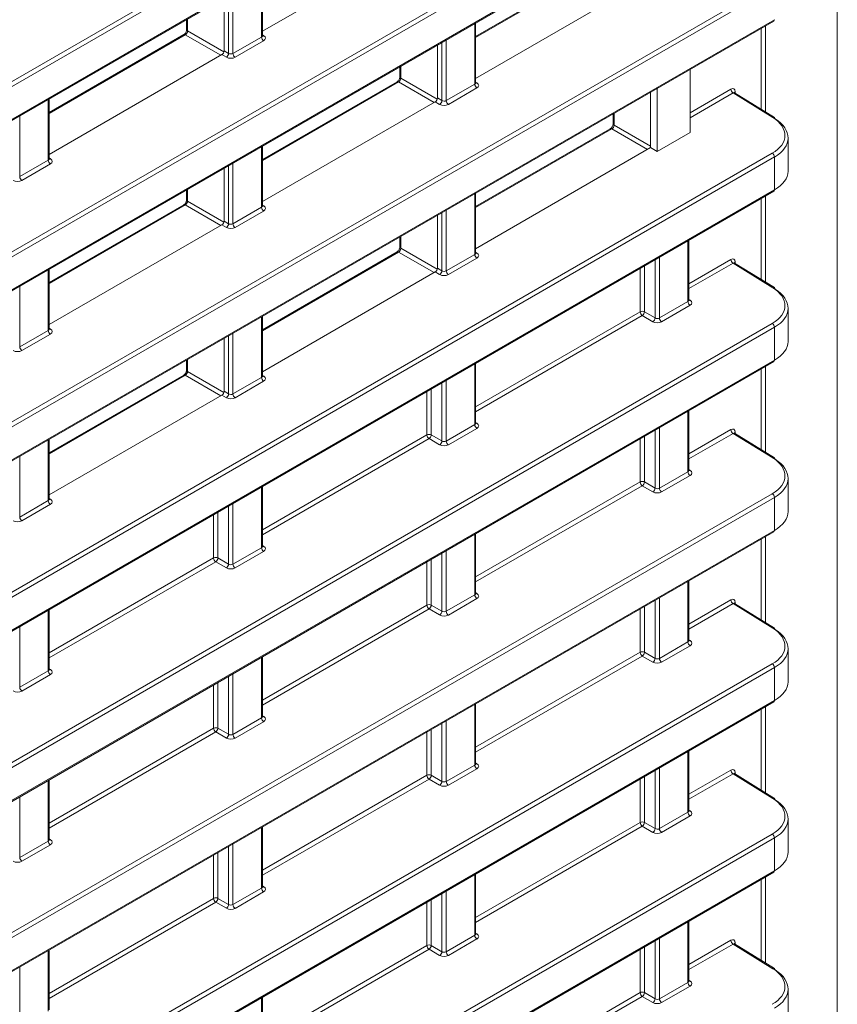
# Model space of a CAD drawing. Header units: millimetres. Extents: x 0 to 1118, y 0 to 864.
# Tile 219 of 235: x 983 to 996, y 613 to 629. Entities that reach past the tile are written whole.
import ezdxf

# ---------------------------------------------------------------- set-up
doc = ezdxf.new("R2010")
doc.units = ezdxf.units.MM

msp = doc.modelspace()

# ---------------------------------------------------------------- linework, layer by layer
at = {"color": 9, "linetype": 'Continuous', "lineweight": 0}
for p, q in [((996.471, 600.479), (996.471, 651.43)), ((973.453, 622.609), (995.42, 635.29)), ((995.455, 635.229), (973.488, 622.548)), ((973.488, 622.016), (995.455, 634.697)), ((973.453, 619.857), (995.42, 632.538)), ((995.455, 632.478), (973.488, 619.796)), ((973.488, 619.264), (995.455, 631.945)), ((992.826, 630.179), (990.624, 628.907)), ((987.163, 628.913), (987.163, 629.893)), ((973.453, 617.105), (995.42, 629.787)), ((995.455, 629.726), (973.488, 617.045)), ((986.632, 628.648), (986.632, 629.587)), ((986.702, 629.627), (986.702, 628.647)), ((973.488, 616.512), (995.455, 629.194)), ((985.968, 629.203), (985.968, 629.012)), ((990.61, 628.151), (990.61, 629.131)), ((995.31, 629.093), (995.31, 627.703)), ((985.932, 628.95), (983.73, 627.679)), ((986.507, 628.619), (985.932, 628.95)), ((985.968, 629.012), (986.556, 628.672)), ((986.702, 628.647), (987.163, 628.913)), ((987.177, 628.948), (987.199, 628.934)), ((995.24, 627.746), (995.24, 629.052)), ((987.197, 628.852), (986.736, 628.586)), ((990.079, 627.886), (990.079, 628.825)), ((990.149, 628.865), (990.149, 627.885)), ((986.596, 628.587), (986.524, 628.629)), ((986.559, 628.69), (986.632, 628.648)), ((989.415, 628.441), (989.415, 628.25)), ((989.379, 628.189), (987.177, 626.917)), ((989.954, 627.857), (989.379, 628.189)), ((989.415, 628.25), (990.003, 627.91)), ((990.149, 627.885), (990.61, 628.151)), ((990.624, 628.186), (990.646, 628.173)), ((990.644, 628.09), (990.184, 627.824)), ((994.092, 627.69), (994.75, 628.07)), ((994.785, 628.009), (994.092, 627.609)), ((995.429, 627.611), (994.785, 628.009)), ((994.821, 628.029), (994.821, 628.005)), ((983.715, 626.923), (983.715, 627.903)), ((990.043, 627.825), (989.971, 627.867)), ((990.006, 627.928), (990.079, 627.886)), ((983.255, 627.637), (983.255, 626.657)), ((992.862, 627.68), (992.862, 627.488)), ((992.862, 627.488), (993.453, 627.147)), ((992.826, 627.427), (990.624, 626.156)), ((993.401, 627.095), (992.826, 627.427)), ((973.453, 614.354), (995.42, 627.035)), ((987.163, 626.161), (987.163, 627.141)), ((995.455, 626.974), (973.488, 614.293)), ((983.255, 626.657), (983.715, 626.923)), ((983.75, 626.862), (983.289, 626.596)), ((983.73, 626.958), (983.751, 626.944)), ((986.632, 625.896), (986.632, 626.835)), ((986.702, 626.875), (986.702, 625.895)), ((995.455, 626.442), (995.455, 626.974)), ((973.488, 613.761), (995.455, 626.442)), ((985.968, 626.452), (985.968, 626.26)), ((990.61, 625.399), (990.61, 626.38)), ((985.932, 626.199), (983.73, 624.927)), ((986.507, 625.867), (985.932, 626.199)), ((985.968, 626.26), (986.556, 625.92)), ((987.177, 626.196), (987.199, 626.183)), ((995.24, 624.994), (995.24, 626.301)), ((995.31, 626.341), (995.31, 624.951)), ((986.702, 625.895), (987.163, 626.161)), ((987.197, 626.1), (986.736, 625.834)), ((990.079, 625.134), (990.079, 626.073)), ((990.149, 626.114), (990.149, 625.133)), ((986.596, 625.835), (986.524, 625.877)), ((986.559, 625.938), (986.632, 625.896)), ((989.415, 625.69), (989.415, 625.498)), ((994.057, 624.638), (994.057, 625.618)), ((989.379, 625.437), (987.177, 624.166)), ((989.954, 625.105), (989.379, 625.437)), ((989.415, 625.498), (990.003, 625.158)), ((990.149, 625.133), (990.61, 625.399)), ((990.624, 625.434), (990.646, 625.421)), ((990.644, 625.339), (990.184, 625.072)), ((993.526, 624.373), (993.526, 625.311)), ((993.596, 625.352), (993.596, 624.372)), ((994.072, 624.926), (994.75, 625.318)), ((994.785, 625.257), (994.072, 624.846)), ((995.429, 624.859), (994.785, 625.257)), ((994.821, 625.277), (994.821, 625.253)), ((983.715, 624.171), (983.715, 625.151)), ((990.043, 625.073), (989.971, 625.115)), ((990.006, 625.176), (990.079, 625.134)), ((993.284, 624.472), (993.284, 625.172)), ((993.354, 625.212), (993.354, 624.472)), ((983.255, 624.885), (983.255, 623.905)), ((993.596, 624.372), (994.057, 624.638)), ((994.072, 624.672), (994.093, 624.659)), ((990.624, 622.936), (993.284, 624.472)), ((993.354, 624.472), (993.526, 624.373)), ((994.092, 624.577), (993.631, 624.311)), ((973.453, 611.602), (995.42, 624.283)), ((987.163, 623.409), (987.163, 624.39)), ((993.318, 624.411), (990.624, 622.856)), ((993.491, 624.311), (993.318, 624.411)), ((995.455, 624.222), (973.488, 611.541)), ((983.255, 623.905), (983.715, 624.171)), ((983.73, 624.206), (983.751, 624.193)), ((986.702, 624.124), (986.702, 623.143)), ((995.455, 623.69), (995.455, 624.222)), ((983.75, 624.11), (983.289, 623.844)), ((986.632, 623.144), (986.632, 624.083)), ((973.488, 611.009), (995.455, 623.69)), ((985.968, 623.7), (985.968, 623.508)), ((985.968, 623.508), (986.556, 623.168)), ((990.61, 622.648), (990.61, 623.628)), ((995.24, 622.243), (995.24, 623.549)), ((995.31, 623.589), (995.31, 622.199)), ((985.932, 623.447), (983.73, 622.176)), ((986.507, 623.115), (985.932, 623.447)), ((986.702, 623.143), (987.163, 623.409)), ((987.197, 623.349), (986.736, 623.082)), ((987.177, 623.444), (987.199, 623.431)), ((990.149, 623.362), (990.149, 622.382)), ((986.559, 623.186), (986.632, 623.144)), ((989.837, 622.482), (989.837, 623.182)), ((989.907, 623.222), (989.907, 622.482)), ((990.079, 622.383), (990.079, 623.321)), ((986.596, 623.083), (986.524, 623.125)), ((994.057, 621.886), (994.057, 622.866)), ((990.149, 622.382), (990.61, 622.648)), ((990.644, 622.587), (990.184, 622.321)), ((990.624, 622.682), (990.646, 622.669)), ((993.526, 621.621), (993.526, 622.56)), ((993.596, 622.6), (993.596, 621.62)), ((994.072, 622.175), (994.75, 622.567)), ((983.715, 621.419), (983.715, 622.4)), ((987.177, 620.946), (989.837, 622.482)), ((989.871, 622.421), (987.177, 620.866)), ((990.043, 622.321), (989.871, 622.421)), ((989.907, 622.482), (990.079, 622.383)), ((993.284, 621.72), (993.284, 622.42)), ((993.354, 622.46), (993.354, 621.72)), ((994.785, 622.506), (994.072, 622.094)), ((995.429, 622.108), (994.785, 622.506)), ((994.821, 622.526), (994.821, 622.501)), ((983.255, 622.134), (983.255, 621.153)), ((994.072, 621.921), (994.093, 621.907)), ((993.596, 621.62), (994.057, 621.886)), ((994.092, 621.825), (993.631, 621.559)), ((987.163, 620.658), (987.163, 621.638)), ((990.624, 620.185), (993.284, 621.72)), ((993.318, 621.659), (990.624, 620.104)), ((993.491, 621.56), (993.318, 621.659)), ((993.354, 621.72), (993.526, 621.621)), ((973.453, 608.85), (995.42, 621.531)), ((995.455, 621.471), (973.488, 608.789)), ((983.255, 621.153), (983.715, 621.419)), ((983.73, 621.454), (983.751, 621.441)), ((995.455, 620.938), (995.455, 621.471)), ((983.75, 621.359), (983.289, 621.092)), ((986.632, 620.393), (986.632, 621.331)), ((986.702, 621.372), (986.702, 620.392)), ((986.389, 620.492), (986.389, 621.192)), ((986.46, 621.232), (986.46, 620.492)), ((973.488, 608.257), (995.455, 620.938)), ((990.61, 619.896), (990.61, 620.876)), ((995.24, 619.491), (995.24, 620.797)), ((995.31, 620.838), (995.31, 619.448)), ((986.702, 620.392), (987.163, 620.658)), ((987.177, 620.692), (987.199, 620.679)), ((983.73, 618.956), (986.389, 620.492)), ((986.46, 620.492), (986.632, 620.393)), ((987.197, 620.597), (986.736, 620.331)), ((989.907, 620.47), (989.907, 619.73)), ((990.079, 619.631), (990.079, 620.57)), ((990.149, 620.61), (990.149, 619.63)), ((986.424, 620.431), (983.73, 618.876)), ((986.596, 620.331), (986.424, 620.431)), ((989.837, 619.73), (989.837, 620.43)), ((994.057, 619.134), (994.057, 620.114)), ((990.149, 619.63), (990.61, 619.896)), ((990.644, 619.835), (990.184, 619.569)), ((990.624, 619.931), (990.646, 619.917)), ((993.596, 619.848), (993.596, 618.868)), ((987.177, 618.195), (989.837, 619.73)), ((989.871, 619.669), (987.177, 618.114)), ((990.043, 619.57), (989.871, 619.669)), ((989.907, 619.73), (990.079, 619.631)), ((993.284, 618.968), (993.284, 619.668)), ((993.354, 619.709), (993.354, 618.969)), ((993.526, 618.869), (993.526, 619.808)), ((994.072, 619.423), (994.75, 619.815)), ((994.785, 619.754), (994.072, 619.342)), ((995.429, 619.356), (994.785, 619.754)), ((994.821, 619.774), (994.821, 619.75)), ((983.715, 618.668), (983.715, 619.648)), ((983.255, 619.382), (983.255, 618.402)), ((993.596, 618.868), (994.057, 619.134)), ((994.092, 619.073), (993.631, 618.807)), ((994.072, 619.169), (994.093, 619.156)), ((987.163, 617.906), (987.163, 618.886)), ((990.624, 617.433), (993.284, 618.968)), ((993.318, 618.907), (990.624, 617.352)), ((993.491, 618.808), (993.318, 618.907)), ((993.354, 618.969), (993.526, 618.869)), ((973.453, 606.098), (995.42, 618.78)), ((995.455, 618.719), (973.488, 606.038)), ((995.455, 618.187), (995.455, 618.719)), ((983.255, 618.402), (983.715, 618.668)), ((983.75, 618.607), (983.289, 618.341)), ((983.73, 618.702), (983.751, 618.689)), ((986.632, 617.641), (986.632, 618.58)), ((986.702, 618.62), (986.702, 617.64)), ((986.389, 617.74), (986.389, 618.44)), ((986.46, 618.48), (986.46, 617.74)), ((973.488, 605.505), (995.455, 618.187)), ((990.61, 617.144), (990.61, 618.124)), ((995.31, 618.086), (995.31, 616.696)), ((987.177, 617.941), (987.199, 617.927)), ((995.24, 616.739), (995.24, 618.045)), ((986.702, 617.64), (987.163, 617.906)), ((987.197, 617.845), (986.736, 617.579)), ((990.079, 616.879), (990.079, 617.818)), ((990.149, 617.858), (990.149, 616.878)), ((983.73, 616.205), (986.389, 617.74)), ((986.424, 617.679), (983.73, 616.124)), ((986.596, 617.58), (986.424, 617.679)), ((986.46, 617.74), (986.632, 617.641)), ((989.837, 616.978), (989.837, 617.678)), ((989.907, 617.719), (989.907, 616.979)), ((994.057, 616.382), (994.057, 617.363)), ((990.149, 616.878), (990.61, 617.144)), ((990.624, 617.179), (990.646, 617.166)), ((987.177, 615.443), (989.837, 616.978)), ((989.907, 616.979), (990.079, 616.879)), ((990.644, 617.083), (990.184, 616.817)), ((993.526, 616.117), (993.526, 617.056)), ((993.596, 617.097), (993.596, 616.116)), ((994.072, 616.671), (994.75, 617.063)), ((994.785, 617.002), (994.072, 616.59)), ((995.429, 616.604), (994.785, 617.002)), ((994.821, 617.022), (994.821, 616.998)), ((983.715, 615.916), (983.715, 616.896)), ((989.871, 616.917), (987.177, 615.362)), ((990.043, 616.818), (989.871, 616.917)), ((993.284, 616.216), (993.284, 616.916)), ((993.354, 616.957), (993.354, 616.217)), ((983.255, 616.63), (983.255, 615.65)), ((993.596, 616.116), (994.057, 616.382)), ((994.072, 616.417), (994.093, 616.404)), ((990.624, 614.681), (993.284, 616.216)), ((993.354, 616.217), (993.526, 616.117)), ((994.092, 616.322), (993.631, 616.056)), ((973.453, 603.347), (995.42, 616.028)), ((987.163, 615.154), (987.163, 616.134)), ((993.318, 616.156), (990.624, 614.6)), ((993.491, 616.056), (993.318, 616.156)), ((995.455, 615.967), (973.488, 603.286)), ((983.255, 615.65), (983.715, 615.916)), ((983.75, 615.855), (983.289, 615.589)), ((983.73, 615.951), (983.751, 615.937)), ((986.702, 615.868), (986.702, 614.888)), ((995.455, 615.435), (995.455, 615.967)), ((986.389, 614.988), (986.389, 615.688)), ((986.46, 615.729), (986.46, 614.989)), ((986.632, 614.889), (986.632, 615.828)), ((973.488, 602.754), (995.455, 615.435)), ((990.61, 614.392), (990.61, 615.373)), ((995.24, 613.987), (995.24, 615.294)), ((995.31, 615.334), (995.31, 613.944)), ((986.702, 614.888), (987.163, 615.154)), ((987.197, 615.093), (986.736, 614.827)), ((987.177, 615.189), (987.199, 615.176)), ((990.079, 614.127), (990.079, 615.066)), ((990.149, 615.107), (990.149, 614.126)), ((983.73, 613.453), (986.389, 614.988)), ((986.424, 614.927), (983.73, 613.372)), ((986.596, 614.828), (986.424, 614.927)), ((986.46, 614.989), (986.632, 614.889)), ((989.837, 614.226), (989.837, 614.926)), ((989.907, 614.967), (989.907, 614.227)), ((994.057, 613.631), (994.057, 614.611)), ((990.624, 614.427), (990.646, 614.414)), ((990.149, 614.126), (990.61, 614.392)), ((990.644, 614.332), (990.184, 614.066)), ((993.526, 613.366), (993.526, 614.304)), ((993.596, 614.345), (993.596, 613.365)), ((994.072, 613.919), (994.75, 614.311)), ((994.821, 614.271), (994.821, 614.246)), ((983.715, 613.164), (983.715, 614.144)), ((987.177, 612.691), (989.837, 614.226)), ((989.871, 614.166), (987.177, 612.61)), ((990.043, 614.066), (989.871, 614.166)), ((989.907, 614.227), (990.079, 614.127)), ((993.284, 613.465), (993.284, 614.165)), ((993.354, 614.205), (993.354, 613.465)), ((994.785, 614.25), (994.072, 613.839)), ((995.429, 613.852), (994.785, 614.25)), ((983.255, 613.878), (983.255, 612.898)), ((993.596, 613.365), (994.057, 613.631)), ((994.072, 613.665), (994.093, 613.652)), ((990.624, 611.929), (993.284, 613.465)), ((993.354, 613.465), (993.526, 613.366)), ((994.092, 613.57), (993.631, 613.304)), ((987.163, 612.402), (987.163, 613.383)), ((993.318, 613.404), (990.624, 611.849)), ((993.491, 613.304), (993.318, 613.404))]:
    msp.add_line(p, q, dxfattribs=at)
at = {"color": 7, "linetype": 'Continuous', "lineweight": 15}
for p, q in [((973.478, 621.993), (995.445, 634.674)), ((973.478, 619.241), (995.445, 631.922)), ((987.177, 629.006), (989.971, 630.619)), ((992.802, 630.181), (990.624, 628.924)), ((987.177, 628.934), (987.177, 629.902)), ((990.624, 628.244), (993.453, 629.877)), ((986.559, 629.545), (986.559, 628.69)), ((973.478, 616.489), (995.445, 629.171)), ((985.953, 629.195), (985.953, 629.032)), ((990.624, 628.172), (990.624, 629.14)), ((985.908, 628.953), (983.73, 627.695)), ((990.006, 628.783), (990.006, 627.928)), ((983.73, 627.016), (986.524, 628.629)), ((989.401, 628.433), (989.401, 628.27)), ((994.092, 627.369), (994.092, 628.39)), ((989.355, 628.191), (987.177, 626.934)), ((993.453, 628.021), (993.453, 627.125)), ((993.561, 628.084), (993.561, 627.063)), ((995.454, 627.613), (994.81, 628.012)), ((983.73, 626.944), (983.73, 627.912)), ((987.177, 626.254), (989.971, 627.867)), ((992.848, 627.672), (992.848, 627.508)), ((992.802, 627.429), (990.624, 626.172)), ((993.561, 627.063), (994.092, 627.369)), ((987.177, 626.182), (987.177, 627.15)), ((995.675, 626.745), (995.675, 627.283)), ((990.624, 625.492), (993.453, 627.125)), ((993.561, 627.063), (993.453, 627.125)), ((986.559, 626.793), (986.559, 625.938)), ((973.478, 613.738), (995.445, 626.419)), ((985.953, 626.443), (985.953, 626.28)), ((990.624, 625.42), (990.624, 626.388)), ((985.908, 626.201), (983.73, 624.944)), ((983.73, 624.264), (986.524, 625.877)), ((990.006, 626.031), (990.006, 625.176)), ((989.401, 625.682), (989.401, 625.518)), ((994.072, 624.658), (994.072, 625.626)), ((989.355, 625.439), (987.177, 624.182)), ((995.454, 624.862), (994.81, 625.26)), ((983.73, 624.192), (983.73, 625.16)), ((987.177, 623.502), (989.971, 625.115)), ((995.675, 623.993), (995.675, 624.531)), ((987.177, 623.43), (987.177, 624.398)), ((986.559, 624.041), (986.559, 623.186)), ((973.478, 610.986), (995.445, 623.667)), ((985.953, 623.692), (985.953, 623.528)), ((990.624, 622.668), (990.624, 623.636)), ((985.908, 623.449), (983.73, 622.192)), ((983.73, 621.512), (986.524, 623.125)), ((994.072, 621.907), (994.072, 622.875)), ((983.73, 621.44), (983.73, 622.408)), ((995.454, 622.11), (994.81, 622.508)), ((995.675, 621.242), (995.675, 621.78)), ((987.177, 620.678), (987.177, 621.646)), ((973.478, 608.234), (995.445, 620.916)), ((990.624, 619.917), (990.624, 620.885)), ((994.072, 619.155), (994.072, 620.123)), ((995.454, 619.358), (994.81, 619.756)), ((983.73, 618.688), (983.73, 619.656)), ((987.177, 617.927), (987.177, 618.895)), ((995.675, 618.49), (995.675, 619.028)), ((973.478, 605.483), (995.445, 618.164)), ((990.624, 617.165), (990.624, 618.133)), ((994.072, 616.403), (994.072, 617.371)), ((995.454, 616.606), (994.81, 617.005)), ((983.73, 615.937), (983.73, 616.905)), ((995.675, 615.738), (995.675, 616.276)), ((987.177, 615.175), (987.177, 616.143)), ((973.478, 602.731), (995.445, 615.412)), ((990.624, 614.413), (990.624, 615.381)), ((994.072, 613.652), (994.072, 614.619)), ((983.73, 613.185), (983.73, 614.153)), ((995.454, 613.855), (994.81, 614.253)), ((995.675, 612.986), (995.675, 613.524)), ((987.177, 612.423), (987.177, 613.391))]:
    msp.add_line(p, q, dxfattribs=at)
for centre, radius, start, end in [((995.431, 629.191), 0.024, 304.1262, 7.186), ((995.44, 627.594), 0.0247, 353.5985, 52.967), ((995.431, 626.439), 0.024, 304.1262, 7.186), ((995.44, 624.842), 0.0247, 353.5985, 52.967), ((995.431, 623.687), 0.024, 304.1262, 7.186), ((995.44, 622.09), 0.0247, 353.5985, 52.967), ((995.431, 620.935), 0.024, 304.1262, 7.186), ((995.44, 619.338), 0.0247, 353.5985, 52.967), ((995.431, 618.184), 0.024, 304.1262, 7.186), ((995.44, 616.587), 0.0247, 353.5985, 52.967), ((995.431, 615.432), 0.024, 304.1262, 7.186), ((995.44, 613.835), 0.0247, 353.5985, 52.967)]:
    msp.add_arc(centre, radius, start, end, dxfattribs=at)
at = {"color": 9, "linetype": 'Continuous', "lineweight": 0}
for centre, radius, start, end in [((985.918, 628.93), 0.0248, 55.3959, 114.6398), ((985.978, 629.034), 0.0248, 185.362, 244.6121), ((987.24, 628.916), 0.077, 182.6523, 236.7703), ((987.183, 628.957), 0.0278, 257.7331, 303.5435), ((986.553, 628.653), 0.0793, 303.5222, 356.4778), ((986.779, 628.65), 0.077, 182.6523, 236.7703), ((989.425, 628.272), 0.0248, 185.362, 244.6121), ((989.365, 628.168), 0.0248, 55.3959, 114.6398), ((990.687, 628.155), 0.077, 182.6523, 236.7703), ((990.63, 628.196), 0.0278, 257.7331, 303.5435), ((994.827, 628.074), 0.077, 182.6523, 236.7703), ((994.833, 628.004), 0.0276, 115.8202, 159.4874), ((990, 627.891), 0.0793, 303.5222, 356.4778), ((990.226, 627.889), 0.077, 182.6523, 236.7703), ((992.872, 627.511), 0.0248, 185.362, 244.6121), ((995.443, 627.592), 0.0244, 62.6741, 126.5108), ((992.812, 627.407), 0.0248, 55.3959, 114.6398), ((995.378, 626.97), 0.077, 2.6523, 56.7703), ((983.792, 626.926), 0.077, 182.6523, 236.7703), ((983.736, 626.967), 0.0278, 257.7331, 303.5435), ((983.332, 626.66), 0.077, 182.6523, 236.7703), ((985.918, 626.178), 0.0248, 55.3959, 114.6398), ((985.978, 626.282), 0.0248, 185.362, 244.6121), ((987.24, 626.165), 0.077, 182.6523, 236.7703), ((987.183, 626.206), 0.0278, 257.7331, 303.5435), ((986.553, 625.901), 0.0793, 303.5222, 356.4778), ((986.779, 625.899), 0.077, 182.6523, 236.7703), ((989.365, 625.417), 0.0248, 55.3959, 114.6398), ((989.425, 625.521), 0.0248, 185.362, 244.6121), ((990.687, 625.403), 0.077, 182.6523, 236.7703), ((990.63, 625.444), 0.0278, 257.7331, 303.5435), ((994.827, 625.322), 0.077, 182.6523, 236.7703), ((994.833, 625.253), 0.0275, 115.8058, 159.6314), ((990, 625.139), 0.0793, 303.5222, 356.4778), ((990.226, 625.137), 0.077, 182.6523, 236.7703), ((995.443, 624.84), 0.0244, 62.6741, 126.5108), ((994.134, 624.641), 0.077, 182.6523, 236.7703), ((994.077, 624.682), 0.0278, 257.8973, 303.5269), ((993.319, 624.403), 0.077, 63.2338, 117.3435), ((993.361, 624.475), 0.077, 182.6523, 236.7703), ((993.275, 624.477), 0.0793, 303.5222, 356.4778), ((993.447, 624.378), 0.0793, 303.5222, 356.4778), ((993.673, 624.375), 0.077, 182.6523, 236.7703), ((995.378, 624.219), 0.077, 2.6523, 56.7703), ((983.792, 624.175), 0.077, 182.6523, 236.7703), ((983.736, 624.216), 0.0278, 257.7331, 303.5435), ((983.332, 623.909), 0.077, 182.6523, 236.7703), ((985.978, 623.531), 0.0248, 185.362, 244.6121), ((985.918, 623.427), 0.0248, 55.3959, 114.6398), ((987.24, 623.413), 0.077, 182.6523, 236.7703), ((987.183, 623.454), 0.0278, 257.7331, 303.5435), ((986.553, 623.149), 0.0793, 303.5222, 356.4778), ((986.779, 623.147), 0.077, 182.6523, 236.7703), ((990.687, 622.651), 0.077, 182.6523, 236.7703), ((990.63, 622.692), 0.0278, 257.8973, 303.5269), ((994.827, 622.57), 0.077, 182.6523, 236.7703), ((989.872, 622.413), 0.077, 63.2338, 117.3435), ((989.914, 622.485), 0.077, 182.6523, 236.7703), ((989.828, 622.487), 0.0793, 303.5222, 356.4778), ((990, 622.388), 0.0793, 303.5222, 356.4778), ((990.226, 622.385), 0.077, 182.6523, 236.7703), ((994.833, 622.501), 0.0275, 115.8058, 159.6314), ((995.443, 622.088), 0.0244, 62.6741, 126.5108), ((994.077, 621.931), 0.0278, 257.8973, 303.5269), ((994.134, 621.889), 0.077, 182.6523, 236.7703), ((993.319, 621.651), 0.077, 63.2338, 117.3435), ((993.361, 621.723), 0.077, 182.6523, 236.7703), ((993.275, 621.725), 0.0793, 303.5222, 356.4778), ((993.447, 621.626), 0.0793, 303.5222, 356.4778), ((993.673, 621.623), 0.077, 182.6523, 236.7703), ((983.792, 621.423), 0.077, 182.6523, 236.7703), ((983.736, 621.464), 0.0278, 257.7331, 303.5435), ((995.378, 621.467), 0.077, 2.6523, 56.7703), ((983.332, 621.157), 0.077, 182.6523, 236.7703), ((987.24, 620.661), 0.077, 182.6523, 236.7703), ((987.183, 620.702), 0.0278, 257.8973, 303.5269), ((986.425, 620.423), 0.077, 63.2338, 117.3435), ((986.466, 620.495), 0.077, 182.6523, 236.7703), ((986.38, 620.497), 0.0793, 303.5222, 356.4778), ((986.553, 620.398), 0.0793, 303.5222, 356.4778), ((986.779, 620.395), 0.077, 182.6523, 236.7703), ((990.687, 619.899), 0.077, 182.6523, 236.7703), ((990.63, 619.941), 0.0278, 257.8973, 303.5269), ((989.872, 619.661), 0.077, 63.2338, 117.3435), ((989.914, 619.733), 0.077, 182.6523, 236.7703), ((989.828, 619.735), 0.0793, 303.5222, 356.4778), ((994.827, 619.818), 0.077, 182.6523, 236.7703), ((994.833, 619.749), 0.0275, 115.8058, 159.6314), ((990, 619.636), 0.0793, 303.5222, 356.4778), ((990.226, 619.633), 0.077, 182.6523, 236.7703), ((995.443, 619.336), 0.0244, 62.6741, 126.5108), ((994.134, 619.138), 0.077, 182.6523, 236.7703), ((994.077, 619.179), 0.0278, 257.8973, 303.5269), ((993.319, 618.9), 0.077, 63.2338, 117.3435), ((993.361, 618.972), 0.077, 182.6523, 236.7703), ((993.275, 618.973), 0.0793, 303.5222, 356.4778), ((993.447, 618.874), 0.0793, 303.5222, 356.4778), ((993.673, 618.872), 0.077, 182.6523, 236.7703), ((995.378, 618.715), 0.077, 2.6523, 56.7703), ((983.792, 618.671), 0.077, 182.6523, 236.7703), ((983.736, 618.712), 0.0278, 257.8973, 303.5269), ((983.332, 618.405), 0.077, 182.6523, 236.7703), ((987.183, 617.951), 0.0278, 257.8973, 303.5269), ((987.24, 617.909), 0.077, 182.6523, 236.7703), ((986.425, 617.671), 0.077, 63.2338, 117.3435), ((986.466, 617.744), 0.077, 182.6523, 236.7703), ((986.38, 617.745), 0.0793, 303.5222, 356.4778), ((986.553, 617.646), 0.0793, 303.5222, 356.4778), ((986.779, 617.643), 0.077, 182.6523, 236.7703), ((990.687, 617.148), 0.077, 182.6523, 236.7703), ((990.63, 617.189), 0.0278, 257.8973, 303.5269), ((989.872, 616.91), 0.077, 63.2338, 117.3435), ((989.914, 616.982), 0.077, 182.6523, 236.7703), ((989.828, 616.983), 0.0793, 303.5222, 356.4778), ((994.827, 617.067), 0.077, 182.6523, 236.7703), ((994.833, 616.997), 0.0275, 115.8058, 159.6314), ((990, 616.884), 0.0793, 303.5222, 356.4778), ((990.226, 616.882), 0.077, 182.6523, 236.7703), ((995.443, 616.585), 0.0244, 62.6741, 126.5108), ((994.134, 616.386), 0.077, 182.6523, 236.7703), ((994.077, 616.427), 0.0278, 257.8973, 303.5269), ((993.319, 616.148), 0.077, 63.2338, 117.3435), ((993.361, 616.22), 0.077, 182.6523, 236.7703), ((993.275, 616.222), 0.0793, 303.5222, 356.4778), ((993.447, 616.122), 0.0793, 303.5222, 356.4778), ((993.673, 616.12), 0.077, 182.6523, 236.7703), ((995.378, 615.964), 0.077, 2.6523, 56.7703), ((983.792, 615.919), 0.077, 182.6523, 236.7703), ((983.736, 615.961), 0.0278, 257.8973, 303.5269), ((983.332, 615.653), 0.077, 182.6523, 236.7703), ((987.24, 615.158), 0.077, 182.6523, 236.7703), ((987.183, 615.199), 0.0278, 257.8973, 303.5269), ((986.425, 614.92), 0.077, 63.2338, 117.3435), ((986.466, 614.992), 0.077, 182.6523, 236.7703), ((986.38, 614.993), 0.0793, 303.5222, 356.4778), ((986.553, 614.894), 0.0793, 303.5222, 356.4778), ((986.779, 614.892), 0.077, 182.6523, 236.7703), ((990.63, 614.437), 0.0278, 257.8973, 303.5269), ((990.687, 614.396), 0.077, 182.6523, 236.7703), ((994.827, 614.315), 0.077, 182.6523, 236.7703), ((994.833, 614.246), 0.0275, 115.8058, 159.6314), ((989.872, 614.158), 0.077, 63.2338, 117.3435), ((989.914, 614.23), 0.077, 182.6523, 236.7703), ((989.828, 614.232), 0.0793, 303.5222, 356.4778), ((990, 614.132), 0.0793, 303.5222, 356.4778), ((990.226, 614.13), 0.077, 182.6523, 236.7703), ((995.443, 613.833), 0.0244, 62.6741, 126.5108), ((994.134, 613.634), 0.077, 182.6523, 236.7703), ((994.077, 613.675), 0.0278, 257.8973, 303.5269), ((993.319, 613.396), 0.077, 63.2338, 117.3435), ((993.361, 613.468), 0.077, 182.6523, 236.7703), ((993.275, 613.47), 0.0793, 303.5222, 356.4778), ((993.447, 613.371), 0.0793, 303.5222, 356.4778), ((993.673, 613.368), 0.077, 182.6523, 236.7703)]:
    msp.add_arc(centre, radius, start, end, dxfattribs=at)
for centre, major_axis, ratio, start_param, end_param in [((985.933, 628.991), (0.025, 0.0433), 0.55776, 3.927063, 5.497555), ((987.127, 628.935), (0.05, -0.0016), 0.597067, 5.516493, 6.301891), ((987.127, 628.894), (0.1, -0.0015), 0.587275, 5.506822, 7.060165), ((986.666, 628.628), (0.1, -0.0015), 0.587275, 3.953479, 5.506822), ((986.666, 628.669), (0.05, -0.0016), 0.597067, 3.96315, 5.516493), ((989.38, 628.229), (0.025, 0.0433), 0.55776, 3.927063, 5.497555), ((990.574, 628.173), (0.05, -0.0016), 0.597067, 5.516493, 6.301891), ((990.574, 628.133), (0.1, -0.0015), 0.587275, 5.506822, 7.060165), ((994.75, 627.988), (0.05, 0.0866), 0.577206, 5.497858, 7.06835), ((994.786, 627.968), (0.0237, 0.0441), 0.576503, 6.24835, 7.050964), ((990.113, 627.866), (0.1, -0.0015), 0.587275, 3.953479, 5.506822), ((990.114, 627.907), (0.05, -0.0016), 0.597067, 3.96315, 5.516493), ((992.827, 627.467), (0.025, 0.0433), 0.55776, 3.927063, 5.497555), ((994.925, 627.331), (0.7, -0.011), 0.587275, 5.506822, 7.060165), ((983.68, 626.945), (0.05, -0.0016), 0.597067, 5.516493, 6.301891), ((983.679, 626.904), (0.1, -0.0015), 0.587275, 5.506822, 7.060165), ((983.219, 626.638), (0.1, -0.0015), 0.587275, 3.953479, 5.506822), ((985.933, 626.239), (0.025, 0.0433), 0.55776, 3.927063, 5.497555), ((987.127, 626.183), (0.05, -0.0016), 0.597067, 5.516493, 6.301891), ((987.127, 626.143), (0.1, -0.0015), 0.587275, 5.506822, 7.060165), ((986.666, 625.917), (0.05, -0.0016), 0.597067, 3.96315, 5.516493), ((986.666, 625.876), (0.1, -0.0015), 0.587275, 3.953479, 5.506822), ((989.38, 625.477), (0.025, 0.0433), 0.55776, 3.927063, 5.497555), ((990.574, 625.421), (0.05, -0.0016), 0.597067, 5.516493, 6.301891), ((990.574, 625.381), (0.1, -0.0015), 0.587275, 5.506822, 7.060165), ((994.75, 625.237), (0.05, 0.0866), 0.577206, 5.497858, 7.06835), ((994.786, 625.216), (0.0237, 0.0441), 0.576503, 6.24835, 7.050964), ((990.114, 625.155), (0.05, -0.0016), 0.597067, 3.96315, 5.516493), ((990.113, 625.115), (0.1, -0.0015), 0.587275, 3.953479, 5.506822), ((994.925, 624.579), (0.7, -0.011), 0.587275, 5.506822, 7.060165), ((994.022, 624.659), (0.05, -0.0016), 0.597067, 5.516493, 6.301891), ((994.021, 624.619), (0.1, -0.0015), 0.587275, 5.506822, 7.060165), ((993.56, 624.353), (0.1, -0.0015), 0.587275, 3.953479, 5.506822), ((993.561, 624.393), (0.05, -0.0016), 0.597067, 3.96315, 5.516493), ((983.68, 624.193), (0.05, -0.0016), 0.597067, 5.516493, 6.301891), ((983.679, 624.153), (0.1, -0.0015), 0.587275, 5.506822, 7.060165), ((983.219, 623.886), (0.1, -0.0015), 0.587275, 3.953479, 5.506822), ((985.933, 623.487), (0.025, 0.0433), 0.55776, 3.927063, 5.497555), ((987.127, 623.431), (0.05, -0.0016), 0.597067, 5.516493, 6.301891), ((987.127, 623.391), (0.1, -0.0015), 0.587275, 5.506822, 7.060165), ((986.666, 623.125), (0.1, -0.0015), 0.587275, 3.953479, 5.506822), ((986.666, 623.165), (0.05, -0.0016), 0.597067, 3.96315, 5.516493), ((990.574, 622.669), (0.05, -0.0016), 0.597067, 5.516493, 6.301891), ((990.574, 622.629), (0.1, -0.0015), 0.587275, 5.506822, 7.060165), ((994.75, 622.485), (0.05, 0.0866), 0.577206, 5.497858, 7.06835), ((990.114, 622.403), (0.05, -0.0016), 0.597067, 3.96315, 5.516493), ((994.786, 622.464), (0.0237, 0.0441), 0.576503, 6.24835, 7.050964), ((990.113, 622.363), (0.1, -0.0015), 0.587275, 3.953479, 5.506822), ((994.925, 621.827), (0.7, -0.011), 0.587275, 5.506822, 7.060165), ((994.022, 621.908), (0.05, -0.0016), 0.597067, 5.516493, 6.301891), ((994.021, 621.867), (0.1, -0.0015), 0.587275, 5.506822, 7.060165), ((993.561, 621.642), (0.05, -0.0016), 0.597067, 3.96315, 5.516493), ((983.68, 621.441), (0.05, -0.0016), 0.597067, 5.516493, 6.301891), ((983.679, 621.401), (0.1, -0.0015), 0.587275, 5.506822, 7.060165), ((993.56, 621.601), (0.1, -0.0015), 0.587275, 3.953479, 5.506822), ((983.219, 621.135), (0.1, -0.0015), 0.587275, 3.953479, 5.506822), ((987.127, 620.679), (0.05, -0.0016), 0.597067, 5.516493, 6.301891), ((987.127, 620.639), (0.1, -0.0015), 0.587275, 5.506822, 7.060165), ((986.666, 620.373), (0.1, -0.0015), 0.587275, 3.953479, 5.506822), ((986.666, 620.413), (0.05, -0.0016), 0.597067, 3.96315, 5.516493), ((990.574, 619.918), (0.05, -0.0016), 0.597067, 5.516493, 6.301891), ((990.574, 619.877), (0.1, -0.0015), 0.587275, 5.506822, 7.060165), ((994.75, 619.733), (0.05, 0.0866), 0.577206, 5.497858, 7.06835), ((994.786, 619.713), (0.0237, 0.0441), 0.576503, 6.24835, 7.050964), ((990.113, 619.611), (0.1, -0.0015), 0.587275, 3.953479, 5.506822), ((990.114, 619.652), (0.05, -0.0016), 0.597067, 3.96315, 5.516493), ((994.925, 619.075), (0.7, -0.011), 0.587275, 5.506822, 7.060165), ((994.022, 619.156), (0.05, -0.0016), 0.597067, 5.516493, 6.301891), ((994.021, 619.116), (0.1, -0.0015), 0.587275, 5.506822, 7.060165), ((993.561, 618.89), (0.05, -0.0016), 0.597067, 3.96315, 5.516493), ((993.56, 618.849), (0.1, -0.0015), 0.587275, 3.953479, 5.506822), ((983.68, 618.689), (0.05, -0.0016), 0.597067, 5.516493, 6.301891), ((983.679, 618.649), (0.1, -0.0015), 0.587275, 5.506822, 7.060165), ((983.219, 618.383), (0.1, -0.0015), 0.587275, 3.953479, 5.506822), ((987.127, 617.928), (0.05, -0.0016), 0.597067, 5.516493, 6.301891), ((987.127, 617.887), (0.1, -0.0015), 0.587275, 5.506822, 7.060165), ((986.666, 617.662), (0.05, -0.0016), 0.597067, 3.96315, 5.516493), ((986.666, 617.621), (0.1, -0.0015), 0.587275, 3.953479, 5.506822), ((990.574, 617.166), (0.05, -0.0016), 0.597067, 5.516493, 6.301891), ((990.574, 617.126), (0.1, -0.0015), 0.587275, 5.506822, 7.060165), ((994.75, 616.981), (0.05, 0.0866), 0.577206, 5.497858, 7.06835), ((994.786, 616.961), (0.0237, 0.0441), 0.576503, 6.24835, 7.050964), ((990.113, 616.859), (0.1, -0.0015), 0.587275, 3.953479, 5.506822), ((990.114, 616.9), (0.05, -0.0016), 0.597067, 3.96315, 5.516493), ((994.925, 616.324), (0.7, -0.011), 0.587275, 5.506822, 7.060165), ((994.022, 616.404), (0.05, -0.0016), 0.597067, 5.516493, 6.301891), ((994.021, 616.364), (0.1, -0.0015), 0.587275, 5.506822, 7.060165), ((993.56, 616.098), (0.1, -0.0015), 0.587275, 3.953479, 5.506822), ((993.561, 616.138), (0.05, -0.0016), 0.597067, 3.96315, 5.516493), ((983.68, 615.938), (0.05, -0.0016), 0.597067, 5.516493, 6.301891), ((983.679, 615.897), (0.1, -0.0015), 0.587275, 5.506822, 7.060165), ((983.219, 615.631), (0.1, -0.0015), 0.587275, 3.953479, 5.506822), ((987.127, 615.176), (0.05, -0.0016), 0.597067, 5.516493, 6.301891), ((987.127, 615.136), (0.1, -0.0015), 0.587275, 5.506822, 7.060165), ((986.666, 614.87), (0.1, -0.0015), 0.587275, 3.953479, 5.506822), ((986.666, 614.91), (0.05, -0.0016), 0.597067, 3.96315, 5.516493), ((990.574, 614.414), (0.05, -0.0016), 0.597067, 5.516493, 6.301891), ((990.574, 614.374), (0.1, -0.0015), 0.587275, 5.506822, 7.060165), ((994.75, 614.23), (0.05, 0.0866), 0.577206, 5.497858, 7.06835), ((994.786, 614.209), (0.0237, 0.0441), 0.576503, 6.24835, 7.050964), ((990.114, 614.148), (0.05, -0.0016), 0.597067, 3.96315, 5.516493), ((990.113, 614.108), (0.1, -0.0015), 0.587275, 3.953479, 5.506822), ((994.925, 613.572), (0.7, -0.011), 0.587275, 5.506822, 7.060165), ((994.022, 613.653), (0.05, -0.0016), 0.597067, 5.516493, 6.301891), ((994.021, 613.612), (0.1, -0.0015), 0.587275, 5.506822, 7.060165), ((993.56, 613.346), (0.1, -0.0015), 0.587275, 3.953479, 5.506822), ((993.561, 613.386), (0.05, -0.0016), 0.597067, 3.96315, 5.516493)]:
    msp.add_ellipse(centre, major_axis=major_axis, ratio=ratio, start_param=start_param, end_param=end_param, dxfattribs=at)
at = {"color": 7, "linetype": 'Continuous', "lineweight": 15}
for centre, major_axis, ratio, start_param, end_param in [((986.524, 628.669), (0.025, 0.0433), 0.577557, 3.927062, 5.497554), ((989.971, 627.908), (0.025, 0.0433), 0.577557, 3.927062, 5.497554), ((994.925, 627.29), (0.75, -0.011), 0.586615, 5.5062, 7.059544), ((994.925, 626.738), (0.75, 0.01), 0.567807, 5.489905, 6.275303), ((986.524, 625.918), (0.025, 0.0433), 0.577557, 3.927062, 5.497554), ((989.971, 625.156), (0.025, 0.0433), 0.577557, 3.927062, 5.497554), ((994.925, 624.538), (0.75, -0.011), 0.586615, 5.5062, 7.059544), ((994.925, 623.986), (0.75, 0.01), 0.567807, 5.489905, 6.275303), ((986.524, 623.166), (0.025, 0.0433), 0.577557, 3.927062, 5.497554), ((994.925, 621.787), (0.75, -0.011), 0.586615, 5.5062, 7.059544), ((994.925, 621.235), (0.75, 0.01), 0.567807, 5.489905, 6.275303), ((994.925, 619.035), (0.75, -0.011), 0.586615, 5.5062, 7.059544), ((994.925, 618.483), (0.75, 0.01), 0.567807, 5.489905, 6.275303), ((994.925, 616.283), (0.75, -0.011), 0.586615, 5.5062, 7.059544), ((994.925, 615.731), (0.75, 0.01), 0.567807, 5.489905, 6.275303), ((994.925, 613.531), (0.75, -0.011), 0.586615, 5.5062, 7.059544)]:
    msp.add_ellipse(centre, major_axis=major_axis, ratio=ratio, start_param=start_param, end_param=end_param, dxfattribs=at)
for points, knots in [([(985.953, 629.032), (985.953, 629.028), (985.953, 629.02), (985.948, 629.004), (985.94, 628.986), (985.928, 628.97), (985.917, 628.958), (985.911, 628.954), (985.908, 628.953)], [0, 0, 0, 0, 0.16162, 0.325542, 0.504715, 0.692327, 0.859092, 1, 1, 1, 1]), ([(987.178, 628.928), (987.178, 628.928), (987.179, 628.927), (987.177, 628.932), (987.177, 628.934), (987.177, 628.934)], [0, 0, 0, 0, 0.251158, 0.971068, 1, 1, 1, 1]), ([(989.401, 628.27), (989.4, 628.266), (989.4, 628.258), (989.395, 628.242), (989.387, 628.224), (989.375, 628.208), (989.364, 628.197), (989.358, 628.193), (989.355, 628.191)], [0, 0, 0, 0, 0.16162, 0.325542, 0.504715, 0.692327, 0.859092, 1, 1, 1, 1]), ([(990.625, 628.166), (990.625, 628.166), (990.626, 628.166), (990.624, 628.17), (990.624, 628.172), (990.624, 628.172)], [0, 0, 0, 0, 0.251158, 0.971068, 1, 1, 1, 1]), ([(994.811, 628.012), (994.808, 628.015), (994.805, 628.018), (994.805, 628.016), (994.805, 628.016)], [0, 0, 0, 0, 0.957629, 1, 1, 1, 1]), ([(992.848, 627.508), (992.848, 627.504), (992.847, 627.497), (992.842, 627.48), (992.834, 627.463), (992.823, 627.447), (992.811, 627.435), (992.805, 627.431), (992.802, 627.429)], [0, 0, 0, 0, 0.16162, 0.325542, 0.504715, 0.692327, 0.859092, 1, 1, 1, 1]), ([(983.731, 626.938), (983.731, 626.938), (983.732, 626.937), (983.73, 626.942), (983.73, 626.944), (983.73, 626.944)], [0, 0, 0, 0, 0.251158, 0.971068, 1, 1, 1, 1]), ([(985.953, 626.28), (985.953, 626.276), (985.953, 626.268), (985.948, 626.252), (985.94, 626.234), (985.928, 626.218), (985.917, 626.207), (985.911, 626.203), (985.908, 626.201)], [0, 0, 0, 0, 0.16162, 0.325542, 0.504715, 0.692327, 0.859092, 1, 1, 1, 1]), ([(987.178, 626.176), (987.178, 626.176), (987.179, 626.176), (987.177, 626.18), (987.177, 626.182), (987.177, 626.182)], [0, 0, 0, 0, 0.251158, 0.971068, 1, 1, 1, 1]), ([(989.401, 625.518), (989.4, 625.514), (989.4, 625.507), (989.395, 625.49), (989.387, 625.473), (989.375, 625.457), (989.364, 625.445), (989.358, 625.441), (989.355, 625.439)], [0, 0, 0, 0, 0.16162, 0.325542, 0.504715, 0.692327, 0.859092, 1, 1, 1, 1]), ([(990.625, 625.415), (990.625, 625.415), (990.626, 625.414), (990.624, 625.419), (990.624, 625.42), (990.624, 625.42)], [0, 0, 0, 0, 0.251158, 0.971068, 1, 1, 1, 1]), ([(994.811, 625.26), (994.808, 625.263), (994.805, 625.266), (994.805, 625.264), (994.805, 625.264)], [0, 0, 0, 0, 0.957629, 1, 1, 1, 1]), ([(994.073, 624.653), (994.073, 624.653), (994.073, 624.652), (994.071, 624.657), (994.072, 624.658), (994.072, 624.658)], [0, 0, 0, 0, 0.251447, 0.972188, 1, 1, 1, 1]), ([(983.731, 624.186), (983.731, 624.186), (983.732, 624.186), (983.73, 624.19), (983.73, 624.192), (983.73, 624.192)], [0, 0, 0, 0, 0.251158, 0.971068, 1, 1, 1, 1]), ([(985.953, 623.528), (985.953, 623.524), (985.953, 623.517), (985.948, 623.5), (985.94, 623.483), (985.928, 623.467), (985.917, 623.455), (985.911, 623.451), (985.908, 623.449)], [0, 0, 0, 0, 0.16162, 0.325542, 0.504715, 0.692327, 0.859092, 1, 1, 1, 1]), ([(987.178, 623.425), (987.178, 623.425), (987.179, 623.424), (987.177, 623.429), (987.177, 623.43), (987.177, 623.43)], [0, 0, 0, 0, 0.251158, 0.971068, 1, 1, 1, 1]), ([(990.625, 622.663), (990.625, 622.663), (990.626, 622.662), (990.624, 622.667), (990.624, 622.668), (990.624, 622.668)], [0, 0, 0, 0, 0.251447, 0.972188, 1, 1, 1, 1]), ([(994.811, 622.508), (994.808, 622.511), (994.805, 622.514), (994.805, 622.513), (994.805, 622.513)], [0, 0, 0, 0, 0.957629, 1, 1, 1, 1]), ([(994.073, 621.901), (994.073, 621.901), (994.073, 621.9), (994.071, 621.905), (994.072, 621.907), (994.072, 621.907)], [0, 0, 0, 0, 0.251447, 0.972188, 1, 1, 1, 1]), ([(983.731, 621.435), (983.731, 621.435), (983.732, 621.434), (983.73, 621.439), (983.73, 621.44), (983.73, 621.44)], [0, 0, 0, 0, 0.251158, 0.971068, 1, 1, 1, 1]), ([(987.178, 620.673), (987.178, 620.673), (987.179, 620.672), (987.177, 620.677), (987.177, 620.678), (987.177, 620.678)], [0, 0, 0, 0, 0.251447, 0.972188, 1, 1, 1, 1]), ([(990.625, 619.911), (990.625, 619.911), (990.626, 619.91), (990.624, 619.915), (990.624, 619.917), (990.624, 619.917)], [0, 0, 0, 0, 0.251447, 0.972188, 1, 1, 1, 1]), ([(994.811, 619.756), (994.808, 619.759), (994.805, 619.763), (994.805, 619.761), (994.805, 619.761)], [0, 0, 0, 0, 0.957629, 1, 1, 1, 1]), ([(994.073, 619.149), (994.073, 619.149), (994.073, 619.149), (994.071, 619.153), (994.072, 619.155), (994.072, 619.155)], [0, 0, 0, 0, 0.251447, 0.972188, 1, 1, 1, 1]), ([(983.731, 618.683), (983.731, 618.683), (983.732, 618.682), (983.73, 618.687), (983.73, 618.688), (983.73, 618.688)], [0, 0, 0, 0, 0.251447, 0.972188, 1, 1, 1, 1]), ([(987.178, 617.921), (987.178, 617.921), (987.179, 617.92), (987.177, 617.925), (987.177, 617.927), (987.177, 617.927)], [0, 0, 0, 0, 0.251447, 0.972188, 1, 1, 1, 1]), ([(990.625, 617.159), (990.625, 617.159), (990.626, 617.159), (990.624, 617.163), (990.624, 617.165), (990.624, 617.165)], [0, 0, 0, 0, 0.251447, 0.972188, 1, 1, 1, 1]), ([(994.811, 617.005), (994.808, 617.008), (994.805, 617.011), (994.805, 617.009), (994.805, 617.009)], [0, 0, 0, 0, 0.957629, 1, 1, 1, 1]), ([(994.073, 616.398), (994.073, 616.398), (994.073, 616.397), (994.071, 616.402), (994.072, 616.403), (994.072, 616.403)], [0, 0, 0, 0, 0.251447, 0.972188, 1, 1, 1, 1]), ([(983.731, 615.931), (983.731, 615.931), (983.732, 615.931), (983.73, 615.935), (983.73, 615.937), (983.73, 615.937)], [0, 0, 0, 0, 0.251447, 0.972188, 1, 1, 1, 1]), ([(987.178, 615.169), (987.178, 615.169), (987.179, 615.169), (987.177, 615.173), (987.177, 615.175), (987.177, 615.175)], [0, 0, 0, 0, 0.251447, 0.972188, 1, 1, 1, 1]), ([(990.625, 614.408), (990.625, 614.408), (990.626, 614.407), (990.624, 614.412), (990.624, 614.413), (990.624, 614.413)], [0, 0, 0, 0, 0.251447, 0.972188, 1, 1, 1, 1]), ([(994.811, 614.253), (994.808, 614.256), (994.805, 614.259), (994.805, 614.257), (994.805, 614.257)], [0, 0, 0, 0, 0.957629, 1, 1, 1, 1]), ([(994.073, 613.646), (994.073, 613.646), (994.073, 613.645), (994.071, 613.65), (994.072, 613.651), (994.072, 613.651)], [0, 0, 0, 0, 0.251447, 0.972188, 1, 1, 1, 1])]:
    msp.add_open_spline(points, degree=3, knots=knots, dxfattribs=at)

doc.saveas('drawing.dxf')
